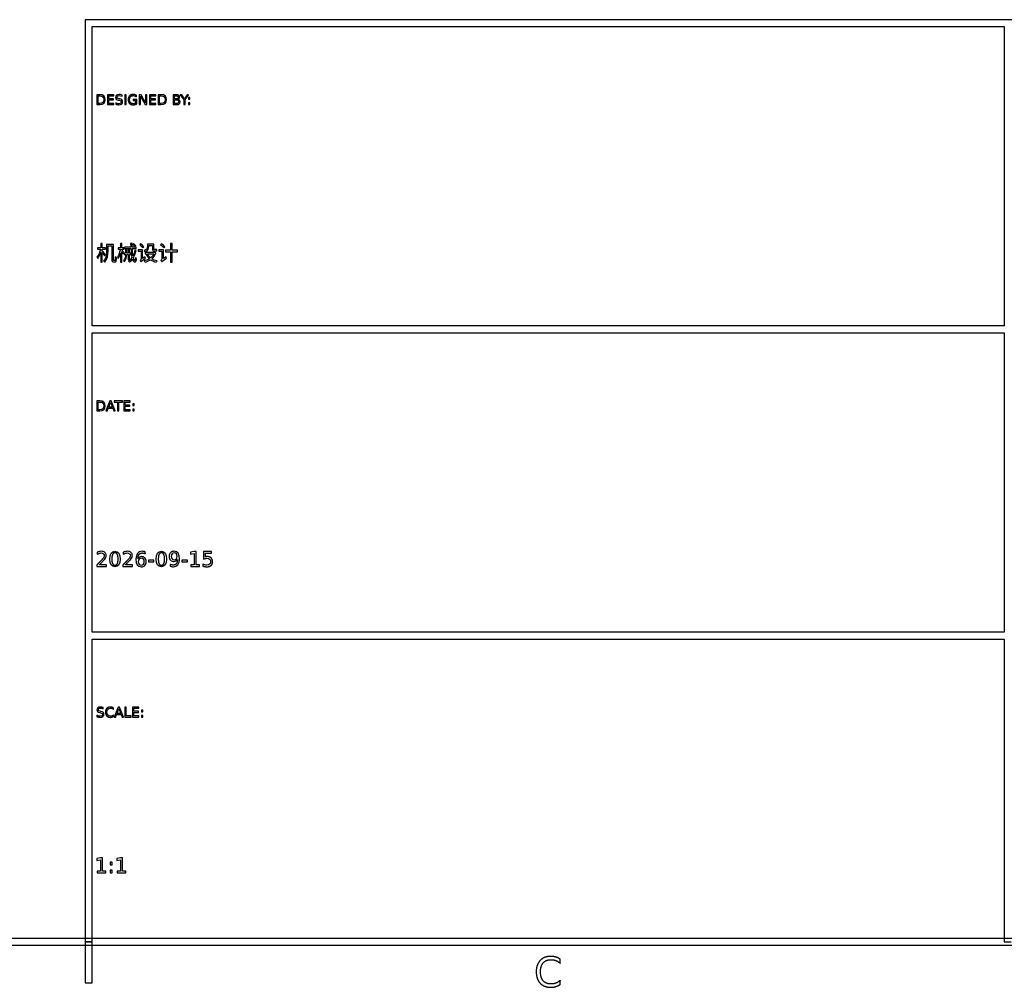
# Model space of a CAD drawing. Header units: millimetres. Extents: x -205 to 205, y -138 to 138.
# Tile 8 of 17: x -5 to 67, y -138 to -67. Entities that reach past the tile are written whole.
import ezdxf

# ---------------------------------------------------------------- set-up
doc = ezdxf.new("R2010")
doc.units = ezdxf.units.MM
doc.layers.add('可见轮廓', color=7, linetype='Continuous')

msp = doc.modelspace()

# ---------------------------------------------------------------- linework, layer by layer
at = {"layer": '可见轮廓'}
for p, q in [((-0.25, -67.083), (-0.25, -134.667)), ((202, -67.083), (-0.25, -67.083)), ((0.25, -89.528), (0.25, -67.583)), ((0.25, -67.583), (67.083, -67.583)), ((67.083, -67.583), (67.083, -89.528)), ((0.6, -72.579), (0.6, -73.308)), ((0.803, -72.579), (0.6, -72.579)), ((0.699, -72.661), (0.818, -72.661)), ((0.699, -73.227), (0.699, -72.661)), ((1.37, -72.579), (1.37, -73.308)), ((1.831, -72.579), (1.37, -72.579)), ((1.469, -72.662), (1.831, -72.662)), ((1.469, -72.878), (1.469, -72.662)), ((1.831, -72.662), (1.831, -72.579)), ((2.439, -72.7), (2.439, -72.603)), ((2.637, -72.579), (2.637, -73.308)), ((2.735, -72.579), (2.637, -72.579)), ((2.735, -73.308), (2.735, -72.579)), ((3.507, -72.741), (3.507, -72.636)), ((3.706, -72.579), (3.706, -73.308)), ((3.839, -72.579), (3.706, -72.579)), ((3.802, -72.699), (4.125, -73.308)), ((3.802, -73.308), (3.802, -72.699)), ((4.163, -73.189), (3.839, -72.579)), ((4.163, -72.579), (4.163, -73.189)), ((4.258, -72.579), (4.163, -72.579)), ((4.258, -73.308), (4.258, -72.579)), ((4.454, -72.579), (4.454, -73.308)), ((4.915, -72.579), (4.454, -72.579)), ((4.553, -72.662), (4.915, -72.662)), ((4.553, -72.878), (4.553, -72.662)), ((4.915, -72.662), (4.915, -72.579)), ((5.086, -72.579), (5.086, -73.308)), ((5.289, -72.579), (5.086, -72.579)), ((5.185, -72.661), (5.304, -72.661)), ((5.185, -73.227), (5.185, -72.661)), ((6.174, -72.579), (6.174, -73.308)), ((6.426, -72.579), (6.174, -72.579)), ((6.273, -72.661), (6.419, -72.661)), ((6.273, -72.88), (6.273, -72.661)), ((6.705, -72.579), (6.963, -72.961)), ((6.811, -72.579), (6.705, -72.579)), ((7.014, -72.879), (6.811, -72.579)), ((7.214, -72.579), (7.014, -72.879)), ((7.062, -72.961), (7.32, -72.579)), ((7.32, -72.579), (7.214, -72.579)), ((7.303, -72.791), (7.303, -72.915)), ((7.406, -72.791), (7.303, -72.791)), ((7.406, -72.915), (7.406, -72.791)), ((0.6, -73.308), (0.803, -73.308)), ((0.818, -73.227), (0.699, -73.227)), ((1.37, -73.308), (1.84, -73.308)), ((1.816, -72.878), (1.469, -72.878)), ((1.469, -72.961), (1.816, -72.961)), ((1.469, -73.225), (1.469, -72.961)), ((1.84, -73.225), (1.469, -73.225)), ((1.816, -72.961), (1.816, -72.878)), ((1.84, -73.308), (1.84, -73.225)), ((1.973, -73.175), (1.973, -73.276)), ((2.179, -72.973), (2.239, -72.985)), ((2.267, -72.891), (2.208, -72.879)), ((2.637, -73.308), (2.735, -73.308)), ((3.267, -72.928), (3.267, -73.009)), ((3.526, -72.928), (3.267, -72.928)), ((3.267, -73.009), (3.429, -73.009)), ((3.429, -73.009), (3.429, -73.204)), ((3.526, -73.241), (3.526, -72.928)), ((3.706, -73.308), (3.802, -73.308)), ((4.125, -73.308), (4.258, -73.308)), ((4.454, -73.308), (4.924, -73.308)), ((4.9, -72.878), (4.553, -72.878)), ((4.553, -72.961), (4.9, -72.961)), ((4.553, -73.225), (4.553, -72.961)), ((4.924, -73.225), (4.553, -73.225)), ((4.9, -72.961), (4.9, -72.878)), ((4.924, -73.308), (4.924, -73.225)), ((5.086, -73.308), (5.289, -73.308)), ((5.304, -73.227), (5.185, -73.227)), ((6.174, -73.308), (6.436, -73.308)), ((6.419, -72.88), (6.273, -72.88)), ((6.273, -72.96), (6.431, -72.96)), ((6.273, -73.227), (6.273, -72.96)), ((6.431, -73.227), (6.273, -73.227)), ((6.963, -72.961), (6.963, -73.308)), ((6.963, -73.308), (7.062, -73.308)), ((7.062, -73.308), (7.062, -72.961)), ((7.303, -72.915), (7.406, -72.915)), ((7.303, -73.184), (7.303, -73.308)), ((7.406, -73.184), (7.303, -73.184)), ((7.303, -73.308), (7.406, -73.308)), ((7.406, -73.308), (7.406, -73.184)), ((0.994, -83.474), (0.885, -83.474)), ((0.885, -83.474), (0.885, -83.795)), ((0.994, -83.795), (0.994, -83.474)), ((1.808, -83.56), (1.305, -83.56)), ((1.305, -83.56), (1.305, -84.041)), ((1.414, -84.041), (1.414, -83.666)), ((1.414, -83.666), (1.696, -83.666)), ((1.696, -83.666), (1.696, -84.632)), ((1.808, -84.641), (1.808, -83.56)), ((2.43, -83.474), (2.325, -83.474)), ((2.325, -83.474), (2.325, -83.792)), ((2.43, -83.792), (2.43, -83.474)), ((3.177, -83.474), (3.07, -83.474)), ((3.303, -83.507), (3.229, -83.551)), ((3.364, -83.72), (3.443, -83.671)), ((3.814, -83.501), (3.741, -83.57)), ((4.773, -83.528), (4.294, -83.528)), ((4.294, -83.528), (4.294, -83.695)), ((4.401, -83.698), (4.401, -83.633)), ((4.401, -83.633), (4.666, -83.633)), ((4.666, -83.633), (4.666, -83.875)), ((4.773, -83.876), (4.773, -83.528)), ((5.337, -83.5), (5.263, -83.572)), ((6.115, -83.479), (5.997, -83.479)), ((5.997, -83.479), (5.997, -83.972)), ((6.115, -83.972), (6.115, -83.479)), ((0.885, -83.795), (0.636, -83.795)), ((0.636, -83.795), (0.636, -83.903)), ((0.636, -83.903), (0.87, -83.903)), ((0.885, -84.125), (0.885, -84.853)), ((1.216, -83.795), (0.994, -83.795)), ((0.994, -84.038), (0.994, -83.903)), ((0.994, -83.903), (1.216, -83.903)), ((0.994, -84.853), (0.994, -84.164)), ((1.153, -84.383), (1.224, -84.29)), ((1.216, -83.903), (1.216, -83.795)), ((2.325, -83.792), (2.151, -83.792)), ((2.151, -83.792), (2.151, -83.897)), ((2.151, -83.897), (2.325, -83.897)), ((2.325, -83.897), (2.325, -83.9)), ((2.325, -84.2), (2.325, -84.853)), ((2.563, -83.792), (2.43, -83.792)), ((2.43, -83.944), (2.43, -83.897)), ((2.43, -83.897), (2.563, -83.897)), ((2.43, -84.853), (2.43, -84.082)), ((2.517, -84.253), (2.58, -84.169)), ((2.563, -83.897), (2.563, -83.792)), ((2.697, -84.194), (2.607, -84.194)), ((2.607, -84.194), (2.607, -84.293)), ((2.607, -84.293), (2.695, -84.293)), ((3.078, -83.758), (2.616, -83.758)), ((2.616, -83.758), (2.616, -83.86)), ((2.616, -83.86), (3.084, -83.86)), ((2.787, -83.936), (2.697, -83.936)), ((2.697, -83.936), (2.697, -84.194)), ((2.785, -84.293), (2.896, -84.293)), ((2.787, -84.194), (2.787, -83.936)), ((2.896, -84.194), (2.787, -84.194)), ((2.988, -83.936), (2.896, -83.936)), ((2.896, -83.936), (2.896, -84.194)), ((2.896, -84.293), (2.896, -84.692)), ((2.988, -84.194), (2.988, -83.936)), ((3.072, -84.194), (2.988, -84.194)), ((2.988, -84.692), (2.988, -84.293)), ((2.988, -84.293), (3.072, -84.293)), ((3.072, -84.293), (3.072, -84.194)), ((3.481, -83.758), (3.181, -83.758)), ((3.186, -83.86), (3.481, -83.86)), ((3.474, -83.995), (3.379, -83.98)), ((3.481, -83.86), (3.481, -83.758)), ((3.943, -83.945), (3.623, -83.945)), ((3.623, -83.945), (3.623, -84.053)), ((3.623, -84.053), (3.834, -84.053)), ((3.834, -84.053), (3.834, -84.592)), ((3.943, -84.593), (3.943, -83.945)), ((3.968, -83.806), (4.044, -83.726)), ((4.821, -84.137), (4.134, -84.137)), ((4.134, -84.137), (4.134, -84.242)), ((4.134, -84.242), (4.212, -84.242)), ((4.212, -84.242), (4.191, -84.25)), ((4.298, -84.242), (4.765, -84.242)), ((4.84, -84.133), (4.821, -84.137)), ((4.909, -84.163), (4.84, -84.133)), ((5.479, -83.945), (5.127, -83.945)), ((5.127, -83.945), (5.127, -84.056)), ((5.127, -84.056), (5.365, -84.056)), ((5.365, -84.056), (5.365, -84.595)), ((5.479, -84.587), (5.479, -83.945)), ((5.5, -83.809), (5.577, -83.725)), ((5.997, -83.972), (5.616, -83.972)), ((5.616, -83.972), (5.616, -84.088)), ((5.616, -84.088), (5.997, -84.088)), ((5.997, -84.088), (5.997, -84.854)), ((6.496, -83.972), (6.115, -83.972)), ((6.115, -84.854), (6.115, -84.088)), ((6.115, -84.088), (6.496, -84.088)), ((6.496, -84.088), (6.496, -83.972)), ((0.885, -84.853), (0.994, -84.853)), ((2.325, -84.853), (2.43, -84.853)), ((2.896, -84.692), (2.988, -84.692)), ((4.11, -84.472), (3.943, -84.593)), ((5.664, -84.461), (5.479, -84.587)), ((5.997, -84.854), (6.115, -84.854)), ((67.083, -89.528), (0.25, -89.528)), ((0.25, -111.972), (0.25, -90.028)), ((0.25, -90.028), (67.083, -90.028)), ((67.083, -90.028), (67.083, -111.972)), ((0.6, -95.024), (0.6, -95.753)), ((0.803, -95.024), (0.6, -95.024)), ((0.699, -95.105), (0.818, -95.105)), ((0.699, -95.672), (0.699, -95.105)), ((1.54, -95.024), (1.262, -95.753)), ((1.462, -95.484), (1.596, -95.122)), ((1.652, -95.024), (1.54, -95.024)), ((1.596, -95.122), (1.73, -95.484)), ((1.93, -95.753), (1.652, -95.024)), ((1.858, -95.024), (1.858, -95.107)), ((2.475, -95.024), (1.858, -95.024)), ((1.858, -95.107), (2.117, -95.107)), ((2.117, -95.107), (2.117, -95.753)), ((2.216, -95.107), (2.475, -95.107)), ((2.216, -95.753), (2.216, -95.107)), ((2.475, -95.107), (2.475, -95.024)), ((2.57, -95.024), (2.57, -95.753)), ((3.031, -95.024), (2.57, -95.024)), ((2.668, -95.107), (3.031, -95.107)), ((2.668, -95.323), (2.668, -95.107)), ((3.031, -95.107), (3.031, -95.024)), ((0.6, -95.753), (0.803, -95.753)), ((0.818, -95.672), (0.699, -95.672)), ((1.262, -95.753), (1.366, -95.753)), ((1.366, -95.753), (1.433, -95.566)), ((1.433, -95.566), (1.761, -95.566)), ((1.73, -95.484), (1.462, -95.484)), ((1.761, -95.566), (1.828, -95.753)), ((1.828, -95.753), (1.93, -95.753)), ((2.117, -95.753), (2.216, -95.753)), ((2.57, -95.753), (3.039, -95.753)), ((3.016, -95.323), (2.668, -95.323)), ((2.668, -95.406), (3.016, -95.406)), ((2.668, -95.67), (2.668, -95.406)), ((3.039, -95.67), (2.668, -95.67)), ((3.016, -95.406), (3.016, -95.323)), ((3.039, -95.753), (3.039, -95.67)), ((3.221, -95.236), (3.221, -95.36)), ((3.324, -95.236), (3.221, -95.236)), ((3.221, -95.36), (3.324, -95.36)), ((3.221, -95.629), (3.221, -95.753)), ((3.324, -95.629), (3.221, -95.629)), ((3.221, -95.753), (3.324, -95.753)), ((3.324, -95.36), (3.324, -95.236)), ((3.324, -95.753), (3.324, -95.629)), ((0.607, -106.116), (0.607, -106.266)), ((2.516, -106.116), (2.516, -106.266)), ((4.142, -106.223), (4.142, -106.088)), ((4.381, -106.686), (4.381, -106.806)), ((4.776, -106.686), (4.381, -106.686)), ((4.776, -106.806), (4.776, -106.686)), ((6.831, -106.686), (6.831, -106.806)), ((7.225, -106.686), (6.831, -106.686)), ((7.225, -106.806), (7.225, -106.686)), ((7.725, -106.064), (7.464, -106.116)), ((7.464, -106.116), (7.464, -106.251)), ((7.464, -106.251), (7.726, -106.198)), ((7.873, -106.064), (7.725, -106.064)), ((7.726, -106.198), (7.726, -107.033)), ((7.873, -107.033), (7.873, -106.064)), ((8.415, -106.064), (8.415, -106.613)), ((8.996, -106.064), (8.415, -106.064)), ((8.55, -106.188), (8.996, -106.188)), ((8.55, -106.456), (8.55, -106.188)), ((8.996, -106.188), (8.996, -106.064)), ((0.6, -107.033), (0.6, -107.157)), ((0.6, -107.157), (1.294, -107.157)), ((1.294, -107.033), (0.778, -107.033)), ((1.294, -107.157), (1.294, -107.033)), ((2.509, -107.033), (2.509, -107.157)), ((2.509, -107.157), (3.203, -107.157)), ((3.203, -107.033), (2.687, -107.033)), ((3.203, -107.157), (3.203, -107.033)), ((4.381, -106.806), (4.776, -106.806)), ((5.968, -107), (5.968, -107.134)), ((6.831, -106.806), (7.225, -106.806)), ((7.485, -107.033), (7.485, -107.157)), ((7.726, -107.033), (7.485, -107.033)), ((7.485, -107.157), (8.115, -107.157)), ((8.115, -107.033), (7.873, -107.033)), ((8.115, -107.157), (8.115, -107.033)), ((8.369, -106.983), (8.369, -107.131)), ((67.083, -111.972), (0.25, -111.972)), ((0.25, -134.667), (0.25, -112.472)), ((0.25, -112.472), (67.083, -112.472)), ((67.083, -112.472), (67.083, -134.667)), ((1.069, -117.588), (1.069, -117.492)), ((1.813, -117.628), (1.813, -117.524)), ((2.153, -117.468), (1.875, -118.197)), ((2.075, -117.928), (2.209, -117.566)), ((2.265, -117.468), (2.153, -117.468)), ((2.209, -117.566), (2.343, -117.928)), ((2.543, -118.197), (2.265, -117.468)), ((2.649, -117.468), (2.649, -118.197)), ((2.748, -117.468), (2.649, -117.468)), ((2.748, -118.114), (2.748, -117.468)), ((3.206, -117.468), (3.206, -118.197)), ((3.667, -117.468), (3.206, -117.468)), ((3.305, -117.551), (3.667, -117.551)), ((3.305, -117.767), (3.305, -117.551)), ((3.667, -117.551), (3.667, -117.468)), ((0.603, -118.064), (0.603, -118.165)), ((0.809, -117.862), (0.869, -117.874)), ((0.898, -117.78), (0.838, -117.768)), ((1.813, -118.141), (1.813, -118.038)), ((1.875, -118.197), (1.979, -118.197)), ((1.979, -118.197), (2.045, -118.01)), ((2.045, -118.01), (2.374, -118.01)), ((2.343, -117.928), (2.075, -117.928)), ((2.374, -118.01), (2.44, -118.197)), ((2.44, -118.197), (2.543, -118.197)), ((2.649, -118.197), (3.103, -118.197)), ((3.103, -118.114), (2.748, -118.114)), ((3.103, -118.197), (3.103, -118.114)), ((3.206, -118.197), (3.676, -118.197)), ((3.652, -117.767), (3.305, -117.767)), ((3.305, -117.85), (3.652, -117.85)), ((3.305, -118.114), (3.305, -117.85)), ((3.676, -118.114), (3.305, -118.114)), ((3.652, -117.85), (3.652, -117.767)), ((3.676, -118.197), (3.676, -118.114)), ((3.857, -117.68), (3.857, -117.804)), ((3.96, -117.68), (3.857, -117.68)), ((3.857, -117.804), (3.96, -117.804)), ((3.857, -118.073), (3.857, -118.197)), ((3.96, -118.073), (3.857, -118.073)), ((3.857, -118.197), (3.96, -118.197)), ((3.96, -117.804), (3.96, -117.68)), ((3.96, -118.197), (3.96, -118.073)), ((0.861, -128.509), (0.6, -128.562)), ((0.6, -128.562), (0.6, -128.696)), ((0.6, -128.696), (0.863, -128.644)), ((1.009, -128.509), (0.861, -128.509)), ((0.863, -128.644), (0.863, -129.478)), ((1.009, -129.478), (1.009, -128.509)), ((1.565, -128.827), (1.565, -129.013)), ((1.72, -128.827), (1.565, -128.827)), ((1.565, -129.013), (1.72, -129.013)), ((1.72, -129.013), (1.72, -128.827)), ((2.321, -128.509), (2.06, -128.562)), ((2.06, -128.562), (2.06, -128.696)), ((2.06, -128.696), (2.323, -128.644)), ((2.469, -128.509), (2.321, -128.509)), ((2.323, -128.644), (2.323, -129.478)), ((2.469, -129.478), (2.469, -128.509)), ((0.621, -129.478), (0.621, -129.602)), ((0.863, -129.478), (0.621, -129.478)), ((0.621, -129.602), (1.251, -129.602)), ((1.251, -129.478), (1.009, -129.478)), ((1.251, -129.602), (1.251, -129.478)), ((1.565, -129.416), (1.565, -129.602)), ((1.72, -129.416), (1.565, -129.416)), ((1.565, -129.602), (1.72, -129.602)), ((1.72, -129.602), (1.72, -129.416)), ((2.081, -129.478), (2.081, -129.602)), ((2.323, -129.478), (2.081, -129.478)), ((2.081, -129.602), (2.711, -129.602)), ((2.711, -129.478), (2.469, -129.478)), ((2.711, -129.602), (2.711, -129.478)), ((201.75, -134.417), (-201.75, -134.417)), ((0.25, -134.667), (-0.25, -134.667)), ((-0.25, -134.667), (-0.25, -137.667)), ((-0.25, -134.667), (0.25, -134.667)), ((0.25, -137.667), (0.25, -134.667)), ((67.083, -134.667), (67.583, -134.667)), ((-202.25, -134.917), (202.25, -134.917)), ((34.551, -136.249), (34.551, -135.937)), ((-0.25, -137.667), (0.25, -137.667)), ((34.551, -137.787), (34.551, -137.478))]:
    msp.add_line(p, q, dxfattribs=at)
for points, degree, knots in [([(0.803, -73.308), (1.085, -73.307), (1.212, -73.196), (1.213, -72.943), (1.211, -72.692), (1.087, -72.581), (0.803, -72.579)], 3, [0, 0, 0, 0, 2, 2, 2, 3.989637, 3.989637, 3.989637, 3.989637]), ([(0.818, -72.661), (1.02, -72.662), (1.108, -72.747), (1.109, -72.943), (1.108, -73.141), (1.02, -73.226), (0.818, -73.227)], 3, [0, 0, 0, 0, 2, 2, 2, 4.013333, 4.013333, 4.013333, 4.013333]), ([(2.439, -72.603), (2.365, -72.579), (2.294, -72.566), (2.225, -72.566), (2.146, -72.566), (2.083, -72.585), (2.038, -72.622), (1.992, -72.659), (1.97, -72.71), (1.97, -72.774), (1.971, -72.887), (2.03, -72.943), (2.179, -72.973)], 3, [0, 0, 0, 0, 2, 2, 2, 4.333333, 4.333333, 4.333333, 6.666667, 6.666667, 6.666667, 10.69697, 10.69697, 10.69697, 10.69697]), ([(2.208, -72.879), (2.097, -72.858), (2.071, -72.832), (2.069, -72.766), (2.069, -72.728), (2.083, -72.698), (2.112, -72.678), (2.142, -72.657), (2.183, -72.646), (2.237, -72.646), (2.298, -72.646), (2.365, -72.664), (2.439, -72.7)], 3, [0, 0, 0, 0, 2, 2, 2, 3.191919, 3.191919, 3.191919, 4.383838, 4.383838, 4.383838, 5.756351, 5.756351, 5.756351, 5.756351]), ([(3.507, -72.636), (3.397, -72.567), (3.253, -72.566), (3.082, -72.566), (2.986, -72.666), (2.89, -72.766), (2.89, -72.945), (2.89, -73.123), (2.986, -73.223), (3.082, -73.323), (3.253, -73.323), (3.411, -73.322), (3.526, -73.241)], 2, [0, 0, 0, 2, 2, 4.39726, 4.39726, 6.794521, 6.794521, 9.185231, 9.185231, 11.575941, 11.575941, 13.761734, 13.761734, 13.761734]), ([(3.429, -73.204), (3.365, -73.242), (3.262, -73.242), (3.128, -73.242), (3.061, -73.167), (2.994, -73.092), (2.994, -72.945), (2.994, -72.648), (3.262, -72.647), (3.398, -72.648), (3.507, -72.741)], 2, [0, 0, 0, 2, 2, 4.560748, 4.560748, 7.121495, 7.121495, 12.259949, 12.259949, 14.866683, 14.866683, 14.866683]), ([(5.289, -73.308), (5.571, -73.307), (5.698, -73.196), (5.699, -72.943), (5.698, -72.692), (5.573, -72.581), (5.289, -72.579)], 3, [0, 0, 0, 0, 2, 2, 2, 3.989637, 3.989637, 3.989637, 3.989637]), ([(5.304, -72.661), (5.506, -72.662), (5.594, -72.747), (5.595, -72.943), (5.594, -73.141), (5.506, -73.226), (5.304, -73.227)], 3, [0, 0, 0, 0, 2, 2, 2, 4.013333, 4.013333, 4.013333, 4.013333]), ([(6.419, -72.661), (6.563, -72.66), (6.562, -72.77), (6.563, -72.881), (6.419, -72.88)], 2, [0, 0, 0, 2, 2, 4.017699, 4.017699, 4.017699]), ([(6.538, -72.915), (6.619, -72.902), (6.66, -72.85), (6.661, -72.76), (6.662, -72.645), (6.576, -72.579), (6.426, -72.579)], 3, [0, 0, 0, 0, 2, 2, 2, 4.583942, 4.583942, 4.583942, 4.583942]), ([(1.973, -73.276), (2.057, -73.307), (2.134, -73.322), (2.204, -73.323), (2.295, -73.323), (2.364, -73.304), (2.412, -73.268), (2.459, -73.231), (2.483, -73.178), (2.483, -73.107), (2.482, -72.988), (2.415, -72.92), (2.267, -72.891)], 3, [0, 0, 0, 0, 2, 2, 2, 4.650943, 4.650943, 4.650943, 7.301887, 7.301887, 7.301887, 11.748631, 11.748631, 11.748631, 11.748631]), ([(2.239, -72.985), (2.34, -73.006), (2.379, -73.042), (2.38, -73.115), (2.38, -73.156), (2.364, -73.187), (2.334, -73.209), (2.303, -73.231), (2.26, -73.243), (2.204, -73.243), (2.129, -73.242), (2.052, -73.22), (1.973, -73.175)], 3, [0, 0, 0, 0, 2, 2, 2, 3.145455, 3.145455, 3.145455, 4.290909, 4.290909, 4.290909, 5.800525, 5.800525, 5.800525, 5.800525]), ([(6.431, -72.96), (6.589, -72.959), (6.587, -73.094), (6.589, -73.228), (6.431, -73.227)], 2, [0, 0, 0, 2, 2, 3.985714, 3.985714, 3.985714]), ([(6.436, -73.308), (6.598, -73.309), (6.692, -73.234), (6.691, -73.104), (6.692, -73.006), (6.634, -72.935), (6.538, -72.915)], 3, [0, 0, 0, 0, 2, 2, 2, 3.52, 3.52, 3.52, 3.52]), ([(4.666, -83.875), (4.666, -83.989), (4.688, -84.031), (4.793, -84.031), (4.809, -84.031), (4.883, -84.031), (4.905, -84.031), (4.938, -84.031), (4.964, -84.029), (4.984, -84.023)], 3, [0, 0, 0, 0, 1, 1, 1, 1.157134, 1.157134, 1.157134, 1.366645, 1.366645, 1.366645, 1.366645]), ([(4.974, -83.926), (4.956, -83.93), (4.924, -83.933), (4.903, -83.933), (4.884, -83.933), (4.816, -83.933), (4.8, -83.933), (4.776, -83.933), (4.773, -83.92), (4.773, -83.876)], 3, [0, 0, 0, 0, 1, 1, 1, 1.928389, 1.928389, 1.928389, 3.279072, 3.279072, 3.279072, 3.279072]), ([(1.731, -84.811), (1.756, -84.83), (1.784, -84.84), (1.816, -84.839), (1.836, -84.839), (1.87, -84.839), (1.893, -84.839), (1.925, -84.84), (1.951, -84.833), (1.973, -84.818)], 3, [0, 0, 0, 0, 1, 1, 1, 1.649902, 1.649902, 1.649902, 2.559737, 2.559737, 2.559737, 2.559737]), ([(1.918, -84.724), (1.904, -84.741), (1.865, -84.732), (1.845, -84.734), (1.834, -84.734), (1.825, -84.731), (1.818, -84.725), (1.811, -84.719), (1.807, -84.691), (1.808, -84.641)], 3, [0, 0, 0, 0, 2.249797, 2.249797, 2.249797, 3.678634, 3.678634, 3.678634, 5.107471, 5.107471, 5.107471, 5.107471]), ([(3.198, -84.631), (3.243, -84.767), (3.3, -84.848), (3.369, -84.848), (3.454, -84.848), (3.488, -84.781), (3.503, -84.577)], 3, [0, 0, 0, 0, 1, 1, 1, 2.23912, 2.23912, 2.23912, 2.23912]), ([(3.423, -84.52), (3.417, -84.672), (3.403, -84.747), (3.381, -84.745), (3.345, -84.745), (3.308, -84.662), (3.273, -84.521)], 3, [0, 0, 0, 0, 1, 1, 1, 2.599826, 2.599826, 2.599826, 2.599826]), ([(0.803, -95.753), (1.085, -95.752), (1.212, -95.641), (1.213, -95.388), (1.211, -95.137), (1.087, -95.026), (0.803, -95.024)], 3, [0, 0, 0, 0, 2, 2, 2, 3.989637, 3.989637, 3.989637, 3.989637]), ([(0.818, -95.105), (1.02, -95.107), (1.108, -95.192), (1.109, -95.388), (1.108, -95.586), (1.02, -95.671), (0.818, -95.672)], 3, [0, 0, 0, 0, 2, 2, 2, 4.013333, 4.013333, 4.013333, 4.013333]), ([(1.171, -106.626), (1.262, -106.514), (1.287, -106.449), (1.288, -106.356), (1.288, -106.261), (1.255, -106.185), (1.187, -106.129), (1.12, -106.072), (1.03, -106.044), (0.916, -106.044), (0.83, -106.044), (0.727, -106.068), (0.607, -106.116)], 3, [0, 0, 0, 0, 2, 2, 2, 4.108696, 4.108696, 4.108696, 6.217391, 6.217391, 6.217391, 7.817091, 7.817091, 7.817091, 7.817091]), ([(1.921, -106.044), (1.677, -106.042), (1.542, -106.244), (1.543, -106.611), (1.542, -106.978), (1.677, -107.18), (1.921, -107.178), (2.165, -107.18), (2.3, -106.978), (2.299, -106.611), (2.3, -106.244), (2.165, -106.042), (1.921, -106.044)], 3, [0, 0, 0, 0, 2, 2, 2, 3.994709, 3.994709, 3.994709, 5.989418, 5.989418, 5.989418, 7.989418, 7.989418, 7.989418, 7.989418]), ([(3.08, -106.626), (3.171, -106.514), (3.195, -106.449), (3.197, -106.356), (3.197, -106.261), (3.163, -106.185), (3.096, -106.129), (3.029, -106.072), (2.938, -106.044), (2.825, -106.044), (2.739, -106.044), (2.636, -106.068), (2.516, -106.116)], 3, [0, 0, 0, 0, 2, 2, 2, 4.108696, 4.108696, 4.108696, 6.217391, 6.217391, 6.217391, 7.817091, 7.817091, 7.817091, 7.817091]), ([(4.142, -106.088), (4.061, -106.058), (3.984, -106.044), (3.911, -106.044), (3.773, -106.044), (3.663, -106.095), (3.581, -106.198), (3.499, -106.301), (3.458, -106.439), (3.458, -106.611), (3.457, -106.978), (3.597, -107.18), (3.848, -107.178), (3.959, -107.178), (4.047, -107.144), (4.113, -107.077), (4.18, -107.009), (4.213, -106.919), (4.213, -106.806), (4.213, -106.692), (4.181, -106.601), (4.117, -106.534), (4.054, -106.468), (3.967, -106.434), (3.857, -106.434), (3.754, -106.434), (3.662, -106.482), (3.605, -106.566)], 3, [0, 0, 0, 0, 2, 2, 2, 5.723684, 5.723684, 5.723684, 9.447368, 9.447368, 9.447368, 17.378605, 17.378605, 17.378605, 20.838952, 20.838952, 20.838952, 24.299299, 24.299299, 24.299299, 27.83487, 27.83487, 27.83487, 31.370442, 31.370442, 31.370442, 34.733163, 34.733163, 34.733163, 34.733163]), ([(5.326, -106.044), (5.082, -106.042), (4.947, -106.244), (4.948, -106.611), (4.947, -106.978), (5.082, -107.18), (5.326, -107.178), (5.57, -107.18), (5.705, -106.978), (5.704, -106.611), (5.705, -106.244), (5.57, -106.042), (5.326, -106.044)], 3, [0, 0, 0, 0, 2, 2, 2, 3.994709, 3.994709, 3.994709, 5.989418, 5.989418, 5.989418, 7.989418, 7.989418, 7.989418, 7.989418]), ([(5.968, -107.134), (6.049, -107.164), (6.126, -107.178), (6.199, -107.178), (6.338, -107.178), (6.448, -107.127), (6.529, -107.024), (6.611, -106.921), (6.652, -106.784), (6.652, -106.611), (6.653, -106.244), (6.514, -106.042), (6.262, -106.044), (6.152, -106.044), (6.064, -106.078), (5.997, -106.146), (5.931, -106.214), (5.898, -106.304), (5.898, -106.416), (5.898, -106.531), (5.929, -106.621), (5.993, -106.687), (6.057, -106.753), (6.143, -106.787), (6.253, -106.787), (6.357, -106.787), (6.449, -106.74), (6.505, -106.656)], 3, [0, 0, 0, 0, 2, 2, 2, 5.723684, 5.723684, 5.723684, 9.447368, 9.447368, 9.447368, 17.422171, 17.422171, 17.422171, 20.901525, 20.901525, 20.901525, 24.380879, 24.380879, 24.380879, 27.935871, 27.935871, 27.935871, 31.490863, 31.490863, 31.490863, 34.918891, 34.918891, 34.918891, 34.918891]), ([(1.012, -106.609), (0.975, -106.652), (0.83, -106.799), (0.684, -106.945), (0.6, -107.033)], 2, [0, 0, 0, 1, 1, 2, 2, 2]), ([(0.607, -106.266), (0.724, -106.201), (0.828, -106.168), (0.919, -106.168), (0.985, -106.168), (1.038, -106.187), (1.079, -106.223), (1.119, -106.26), (1.14, -106.307), (1.14, -106.365), (1.138, -106.439), (1.109, -106.5), (1.012, -106.609)], 3, [0, 0, 0, 0, 2, 2, 2, 3.410526, 3.410526, 3.410526, 4.821053, 4.821053, 4.821053, 6.551614, 6.551614, 6.551614, 6.551614]), ([(1.921, -106.161), (2.151, -106.161), (2.151, -106.611), (2.151, -107.061), (1.921, -107.061), (1.692, -107.061), (1.692, -106.611), (1.692, -106.161), (1.921, -106.161)], 2, [0, 0, 0, 2, 2, 3.993506, 3.993506, 5.974315, 5.974315, 7.961577, 7.961577, 7.961577]), ([(2.921, -106.609), (2.884, -106.652), (2.738, -106.799), (2.593, -106.945), (2.509, -107.033)], 2, [0, 0, 0, 1, 1, 2, 2, 2]), ([(2.516, -106.266), (2.632, -106.201), (2.736, -106.168), (2.828, -106.168), (2.893, -106.168), (2.947, -106.187), (2.987, -106.223), (3.028, -106.26), (3.048, -106.307), (3.048, -106.365), (3.047, -106.439), (3.017, -106.5), (2.921, -106.609)], 3, [0, 0, 0, 0, 2, 2, 2, 3.410526, 3.410526, 3.410526, 4.821053, 4.821053, 4.821053, 6.551614, 6.551614, 6.551614, 6.551614]), ([(3.605, -106.566), (3.616, -106.366), (3.693, -106.267), (3.771, -106.168), (3.917, -106.168), (4.03, -106.169), (4.142, -106.223)], 2, [0, 0, 0, 1, 1, 2, 2, 2.76, 2.76, 2.76]), ([(3.848, -106.551), (3.979, -106.55), (4.066, -106.65), (4.064, -106.806), (4.066, -106.962), (3.979, -107.063), (3.848, -107.061), (3.717, -107.063), (3.63, -106.962), (3.632, -106.806), (3.63, -106.65), (3.717, -106.55), (3.848, -106.551)], 3, [0, 0, 0, 0, 2, 2, 2, 3.987654, 3.987654, 3.987654, 5.975309, 5.975309, 5.975309, 7.975309, 7.975309, 7.975309, 7.975309]), ([(5.326, -106.161), (5.556, -106.161), (5.556, -106.611), (5.556, -107.061), (5.326, -107.061), (5.097, -107.061), (5.096, -106.611), (5.097, -106.161), (5.326, -106.161)], 2, [0, 0, 0, 2, 2, 3.993506, 3.993506, 5.974315, 5.974315, 7.961577, 7.961577, 7.961577]), ([(6.505, -106.656), (6.494, -106.857), (6.417, -106.955), (6.339, -107.054), (6.193, -107.054), (6.081, -107.053), (5.968, -107)], 2, [0, 0, 0, 1, 1, 2, 2, 2.75, 2.75, 2.75]), ([(6.262, -106.671), (6.131, -106.673), (6.045, -106.572), (6.046, -106.416), (6.045, -106.261), (6.131, -106.159), (6.262, -106.161), (6.393, -106.159), (6.48, -106.261), (6.478, -106.416), (6.48, -106.572), (6.393, -106.673), (6.262, -106.671)], 3, [0, 0, 0, 0, 2, 2, 2, 3.987654, 3.987654, 3.987654, 5.975309, 5.975309, 5.975309, 7.975309, 7.975309, 7.975309, 7.975309]), ([(8.369, -107.131), (8.52, -107.178), (8.657, -107.178), (8.857, -107.178), (8.966, -107.081), (9.076, -106.983), (9.076, -106.806), (9.076, -106.635), (8.969, -106.535), (8.862, -106.434), (8.679, -106.434), (8.615, -106.434), (8.55, -106.456)], 2, [0, 0, 0, 2, 2, 4.904255, 4.904255, 7.808511, 7.808511, 10.62841, 10.62841, 13.448309, 13.448309, 14.440914, 14.440914, 14.440914]), ([(8.415, -106.613), (8.496, -106.576), (8.576, -106.558), (8.654, -106.559), (8.738, -106.559), (8.805, -106.581), (8.854, -106.625), (8.904, -106.67), (8.928, -106.73), (8.928, -106.806), (8.931, -106.957), (8.82, -107.056), (8.654, -107.054), (8.55, -107.054), (8.455, -107.03), (8.369, -106.983)], 3, [0, 0, 0, 0, 2, 2, 2, 4.135802, 4.135802, 4.135802, 6.271605, 6.271605, 6.271605, 10.54321, 10.54321, 10.54321, 13.185185, 13.185185, 13.185185, 13.185185]), ([(1.069, -117.492), (0.995, -117.468), (0.924, -117.455), (0.856, -117.455), (0.776, -117.455), (0.714, -117.474), (0.668, -117.511), (0.623, -117.548), (0.6, -117.599), (0.6, -117.663), (0.601, -117.776), (0.661, -117.832), (0.809, -117.862)], 3, [0, 0, 0, 0, 2, 2, 2, 4.333333, 4.333333, 4.333333, 6.666667, 6.666667, 6.666667, 10.69697, 10.69697, 10.69697, 10.69697]), ([(0.838, -117.768), (0.728, -117.746), (0.702, -117.721), (0.699, -117.655), (0.699, -117.617), (0.714, -117.587), (0.743, -117.566), (0.772, -117.546), (0.813, -117.535), (0.867, -117.535), (0.928, -117.535), (0.995, -117.553), (1.069, -117.588)], 3, [0, 0, 0, 0, 2, 2, 2, 3.191919, 3.191919, 3.191919, 4.383838, 4.383838, 4.383838, 5.756351, 5.756351, 5.756351, 5.756351]), ([(1.813, -117.524), (1.712, -117.455), (1.581, -117.455), (1.415, -117.455), (1.32, -117.556), (1.225, -117.658), (1.225, -117.834), (1.225, -118.009), (1.32, -118.11), (1.415, -118.212), (1.581, -118.212), (1.71, -118.212), (1.813, -118.141)], 2, [0, 0, 0, 2, 2, 4.529851, 4.529851, 7.059701, 7.059701, 9.582525, 9.582525, 12.105348, 12.105348, 14.070025, 14.070025, 14.070025]), ([(1.813, -118.038), (1.747, -118.1), (1.671, -118.131), (1.587, -118.13), (1.421, -118.131), (1.328, -118.025), (1.329, -117.834), (1.328, -117.642), (1.421, -117.535), (1.587, -117.536), (1.671, -117.536), (1.747, -117.567), (1.813, -117.628)], 3, [0, 0, 0, 0, 2, 2, 2, 5.938462, 5.938462, 5.938462, 9.890274, 9.890274, 9.890274, 11.897053, 11.897053, 11.897053, 11.897053]), ([(0.603, -118.165), (0.687, -118.196), (0.764, -118.211), (0.834, -118.212), (0.925, -118.212), (0.995, -118.193), (1.042, -118.157), (1.09, -118.12), (1.113, -118.067), (1.113, -117.996), (1.113, -117.877), (1.046, -117.809), (0.898, -117.78)], 3, [0, 0, 0, 0, 2, 2, 2, 4.650943, 4.650943, 4.650943, 7.301887, 7.301887, 7.301887, 11.748631, 11.748631, 11.748631, 11.748631]), ([(0.869, -117.874), (0.97, -117.895), (1.009, -117.931), (1.01, -118.003), (1.01, -118.045), (0.995, -118.076), (0.964, -118.098), (0.934, -118.12), (0.89, -118.131), (0.834, -118.131), (0.76, -118.131), (0.683, -118.109), (0.603, -118.064)], 3, [0, 0, 0, 0, 2, 2, 2, 3.145455, 3.145455, 3.145455, 4.290909, 4.290909, 4.290909, 5.800525, 5.800525, 5.800525, 5.800525]), ([(34.551, -135.937), (34.247, -135.729), (33.856, -135.729), (33.359, -135.729), (33.073, -136.033), (32.788, -136.337), (32.788, -136.864), (32.788, -137.39), (33.073, -137.694), (33.359, -137.998), (33.856, -137.998), (34.242, -137.998), (34.551, -137.787)], 2, [0, 0, 0, 2, 2, 4.529851, 4.529851, 7.059701, 7.059701, 9.582525, 9.582525, 12.105348, 12.105348, 14.070025, 14.070025, 14.070025]), ([(34.551, -137.478), (34.253, -137.755), (33.873, -137.755), (33.498, -137.755), (33.299, -137.525), (33.1, -137.296), (33.1, -136.864), (33.1, -136.43), (33.299, -136.201), (33.498, -135.972), (33.873, -135.972), (34.253, -135.971), (34.551, -136.249)], 2, [0, 0, 0, 2, 2, 3.969231, 3.969231, 5.938462, 5.938462, 7.914368, 7.914368, 9.890274, 9.890274, 11.897053, 11.897053, 11.897053])]:
    msp.add_open_spline(points, degree=degree, knots=knots, dxfattribs=at)
for points, degree in [([(3.07, -83.474), (3.072, -83.57), (3.075, -83.665), (3.078, -83.758)], 3), ([(3.181, -83.758), (3.178, -83.666), (3.177, -83.572), (3.177, -83.474)], 3), ([(3.229, -83.551), (3.282, -83.6), (3.34, -83.672), (3.364, -83.72)], 3), ([(3.443, -83.671), (3.415, -83.624), (3.357, -83.557), (3.303, -83.507)], 3), ([(3.741, -83.57), (3.82, -83.641), (3.921, -83.741), (3.968, -83.806)], 3), ([(4.044, -83.726), (3.996, -83.665), (3.895, -83.567), (3.814, -83.501)], 3), ([(5.263, -83.572), (5.348, -83.642), (5.453, -83.744), (5.5, -83.809)], 3), ([(5.577, -83.725), (5.526, -83.663), (5.419, -83.567), (5.337, -83.5)], 3), ([(0.87, -83.903), (0.816, -84.112), (0.706, -84.346), (0.6, -84.472)], 3), ([(0.658, -84.574), (0.743, -84.47), (0.823, -84.301), (0.885, -84.125)], 3), ([(1.224, -84.29), (1.189, -84.251), (1.047, -84.091), (0.994, -84.038)], 3), ([(0.994, -84.164), (1.053, -84.239), (1.123, -84.332), (1.153, -84.383)], 3), ([(1.305, -84.041), (1.305, -84.274), (1.284, -84.572), (1.081, -84.782)], 3), ([(1.167, -84.854), (1.383, -84.632), (1.414, -84.292), (1.414, -84.041)], 3), ([(2.325, -83.9), (2.283, -84.106), (2.196, -84.346), (2.108, -84.472)], 3), ([(2.166, -84.577), (2.224, -84.488), (2.28, -84.349), (2.325, -84.2)], 3), ([(2.58, -84.169), (2.559, -84.131), (2.463, -83.989), (2.43, -83.944)], 3), ([(2.43, -84.082), (2.463, -84.143), (2.5, -84.214), (2.517, -84.253)], 3), ([(2.695, -84.293), (2.688, -84.449), (2.658, -84.611), (2.541, -84.742)], 3), ([(2.614, -84.8), (2.745, -84.653), (2.778, -84.472), (2.785, -84.293)], 3), ([(3.084, -83.86), (3.099, -84.113), (3.126, -84.341), (3.166, -84.515)], 3), ([(3.244, -84.382), (3.219, -84.238), (3.198, -84.059), (3.186, -83.86)], 3), ([(3.379, -83.98), (3.348, -84.128), (3.303, -84.263), (3.244, -84.382)], 3), ([(3.273, -84.521), (3.363, -84.374), (3.429, -84.199), (3.474, -83.995)], 3), ([(4.294, -83.695), (4.294, -83.806), (4.261, -83.93), (4.063, -84.02)], 3), ([(4.063, -84.02), (4.084, -84.038), (4.123, -84.082), (4.137, -84.104)], 3), ([(4.137, -84.104), (4.353, -84.001), (4.401, -83.839), (4.401, -83.698)], 3), ([(4.191, -84.25), (4.251, -84.388), (4.336, -84.508), (4.443, -84.605)], 3), ([(4.531, -84.541), (4.431, -84.458), (4.351, -84.358), (4.298, -84.242)], 3), ([(4.765, -84.242), (4.711, -84.362), (4.63, -84.461), (4.531, -84.541)], 3), ([(4.62, -84.605), (4.748, -84.494), (4.849, -84.35), (4.909, -84.163)], 3), ([(4.984, -84.023), (4.98, -83.998), (4.977, -83.954), (4.974, -83.926)], 3), ([(0.6, -84.472), (0.618, -84.499), (0.646, -84.544), (0.658, -84.574)], 3), ([(1.081, -84.782), (1.107, -84.796), (1.15, -84.833), (1.167, -84.854)], 3), ([(1.696, -84.632), (1.696, -84.761), (1.705, -84.788), (1.731, -84.811)], 3), ([(1.933, -84.667), (1.932, -84.701), (1.928, -84.715), (1.918, -84.724)], 3), ([(1.941, -84.452), (1.939, -84.553), (1.938, -84.632), (1.933, -84.667)], 3), ([(2.026, -84.5), (1.998, -84.491), (1.963, -84.473), (1.941, -84.452)], 3), ([(1.973, -84.818), (1.995, -84.803), (2.007, -84.778), (2.014, -84.734)], 3), ([(2.014, -84.734), (2.02, -84.697), (2.026, -84.586), (2.026, -84.5)], 3), ([(2.108, -84.472), (2.127, -84.499), (2.154, -84.547), (2.166, -84.577)], 3), ([(2.541, -84.742), (2.563, -84.755), (2.598, -84.781), (2.614, -84.8)], 3), ([(3.166, -84.515), (3.096, -84.62), (3.01, -84.709), (2.907, -84.778)], 3), ([(2.907, -84.778), (2.929, -84.793), (2.97, -84.826), (2.985, -84.842)], 3), ([(2.985, -84.842), (3.066, -84.782), (3.136, -84.712), (3.198, -84.631)], 3), ([(3.503, -84.577), (3.478, -84.566), (3.444, -84.544), (3.423, -84.52)], 3), ([(3.834, -84.592), (3.834, -84.661), (3.788, -84.71), (3.759, -84.728)], 3), ([(3.759, -84.728), (3.78, -84.751), (3.81, -84.797), (3.82, -84.824)], 3), ([(3.82, -84.824), (3.843, -84.794), (3.883, -84.764), (4.15, -84.566)], 3), ([(4.443, -84.605), (4.33, -84.677), (4.201, -84.727), (4.069, -84.757)], 3), ([(4.069, -84.757), (4.09, -84.781), (4.114, -84.826), (4.123, -84.854)], 3), ([(4.15, -84.566), (4.137, -84.544), (4.119, -84.502), (4.11, -84.472)], 3), ([(4.123, -84.854), (4.269, -84.815), (4.407, -84.758), (4.528, -84.676)], 3), ([(4.528, -84.676), (4.643, -84.76), (4.779, -84.821), (4.933, -84.859)], 3), ([(5.003, -84.758), (4.858, -84.728), (4.729, -84.676), (4.62, -84.605)], 3), ([(4.933, -84.859), (4.947, -84.827), (4.978, -84.782), (5.003, -84.758)], 3), ([(5.365, -84.595), (5.365, -84.659), (5.319, -84.704), (5.29, -84.722)], 3), ([(5.29, -84.722), (5.311, -84.745), (5.341, -84.796), (5.352, -84.826)], 3), ([(5.352, -84.826), (5.376, -84.794), (5.418, -84.761), (5.701, -84.56)], 3), ([(5.701, -84.56), (5.689, -84.539), (5.671, -84.491), (5.664, -84.461)], 3), ([(0.778, -107.033), (1.135, -106.668), (1.171, -106.626)], 2), ([(2.687, -107.033), (3.044, -106.668), (3.08, -106.626)], 2)]:
    msp.add_open_spline(points, degree=degree, dxfattribs=at)

doc.saveas('drawing.dxf')
